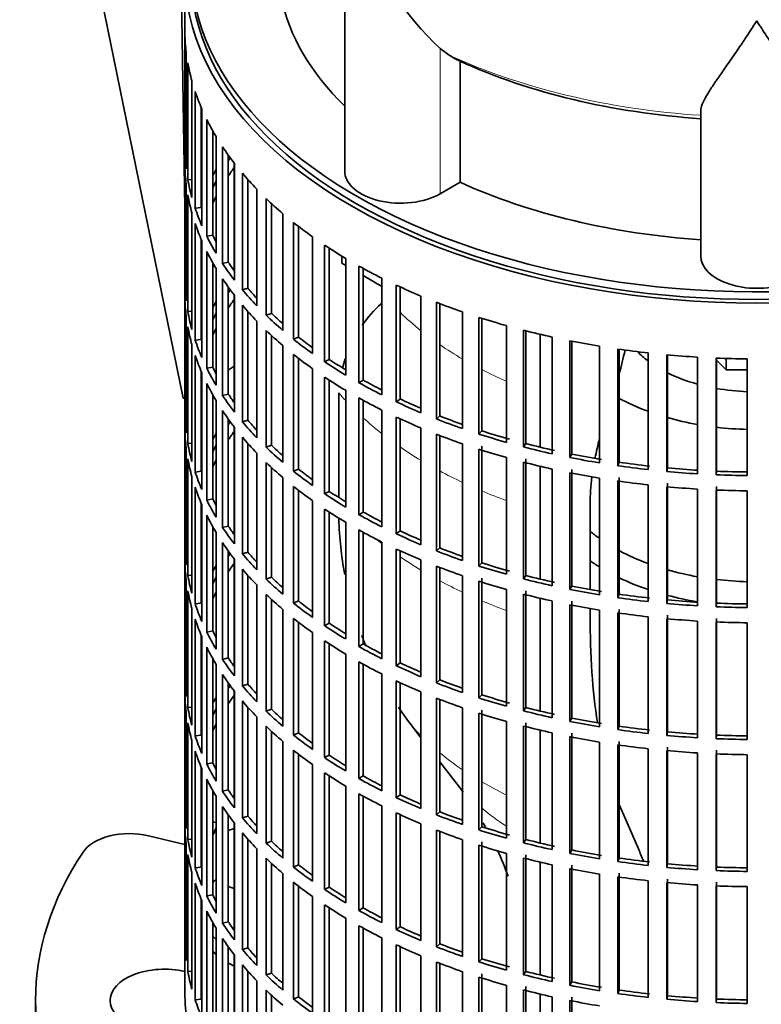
# Model space of a CAD drawing. Header units: millimetres. Extents: x -304 to -45, y -444 to 1021.
# Tile 3 of 29: x -93 to -69, y -425 to -394. Entities that reach past the tile are written whole.
import ezdxf

# ---------------------------------------------------------------- set-up
doc = ezdxf.new("R2010")
doc.units = ezdxf.units.MM
for name, color, linetype in [('M5X8_UNI7687', 7, 'Continuous'), ('VSI134_ADATTATOR', 7, 'Continuous'), ('VSI134_DIFFUSORE', 7, 'Continuous'), ('VSI134_FILTRO_A', 7, 'Continuous'), ('VSI134_GIUNTO_8×', 7, 'Continuous'), ('VSI134_SUPPORTO_', 7, 'Continuous'), ('VSI134_TERMINALE', 7, 'Continuous')]:
    doc.layers.add(name, color=color, linetype=linetype)

# ---------------------------------------------------------------- blocks, each defined once
blk = doc.blocks.new('SE4')
at = {"layer": 'M5X8_UNI7687', "color": 7, "linetype": 'Continuous', "lineweight": 35}
blk.add_line((-86.482, -419.624), (-86.591, -419.604), dxfattribs=at)
blk.add_arc((-85.215, -420.902), 2, 149.5344, 150.749, dxfattribs=at)
blk.add_ellipse((-86.85, -420.559), major_axis=(0.203, 0.965), ratio=0.279258, start_param=0.911533, end_param=0.977038, dxfattribs=at)
at = {"layer": 'VSI134_ADATTATOR', "color": 7, "linetype": 'Continuous', "lineweight": 35}
for p, q in [((-88.655, -420.049), (-87.49, -420.327)), ((-85.905, -419.818), (-86.09, -419.88)), ((-86.09, -421.68), (-85.905, -421.742)), ((-92.29, -425.352), (-92.29, -428.782))]:
    blk.add_line(p, q, dxfattribs=at)
for centre, major_axis, start_param, end_param in [((-89.268, -420.902), (-1.6, 0), 4.31969, 5.918268), ((-69.09, -425.352), (23.2, 0), 2.776675, 3.50651), ((-83.99, -422.413), (3, 0), -3.732349, -3.662938), ((-83.99, -422.413), (3, 0), -3.312421, -3.282894), ((-83.99, -422.413), (3, 0), 3.282894, 3.326258), ((-83.99, -422.903), (3, 0), 3.272341, 3.326258), ((-83.99, -422.413), (3, 0), 3.662938, 3.732349), ((-83.99, -422.903), (3, 0), 3.662938, 3.732349), ((-83.99, -422.903), (3, 0), 3.937177, 4.025776), ((-88.14, -425.352), (-1.75, 0), 4.331842, 6.283185), ((-88.14, -425.352), (-1.75, 0), 0, 2.019491)]:
    blk.add_ellipse(centre, major_axis=major_axis, ratio=0.57735, start_param=start_param, end_param=end_param, dxfattribs=at)
at = {"layer": 'VSI134_DIFFUSORE', "color": 7, "linetype": 'Continuous', "lineweight": 35}
for p, q in [((-82.345, -392.22), (-82.345, -398.653)), ((-78.988, -394.929), (-79.272, -394.719)), ((-78.632, -399.018), (-78.632, -395.123)), ((-70.89, -401.392), (-70.89, -396.723)), ((-79.272, -399.388), (-78.632, -399.018))]:
    blk.add_line(p, q, dxfattribs=at)
at = {"layer": 'VSI134_DIFFUSORE', "color": 4, "linetype": 'Continuous', "lineweight": 9}
blk.add_line((-79.272, -399.388), (-79.272, -394.719), dxfattribs=at)
at = {"layer": 'VSI134_DIFFUSORE', "color": 7, "linetype": 'Continuous', "lineweight": 35}
for centre, radius, start, end in [((-72.772, -387.727), 9.546, 198.6373, 227.0857), ((-77.406, -392.45), 2.94, 237.4509, 245.3566)]:
    blk.add_arc(centre, radius, start, end, dxfattribs=at)
for centre, major_axis, start_param, end_param in [((-69.09, -392.039), (-15.4, 0), 0.117151, 0.534109), ((-69.09, -388.144), (-15.4, 0), 0.902549, 1.453645), ((-80.545, -398.653), (1.8, 0), 3.141593, 5.497787), ((-69.09, -392.039), (-15.4, 0), 0.902549, 1.453645), ((-69.09, -401.392), (-1.8, 0), 0, 3.141593)]:
    blk.add_ellipse(centre, major_axis=major_axis, ratio=0.57735, start_param=start_param, end_param=end_param, dxfattribs=at)
at = {"layer": 'VSI134_DIFFUSORE', "color": 4, "linetype": 'Continuous', "lineweight": 9}
blk.add_ellipse((-69.09, -387.744), major_axis=(-15.9, 0), ratio=0.57735, start_param=0.898849, end_param=1.457346, dxfattribs=at)
at = {"layer": 'VSI134_DIFFUSORE', "color": 7, "linetype": 'Continuous', "lineweight": 35}
for points, knots in [([(-69.09, -393.822), (-69.116, -393.864), (-69.143, -393.907), (-69.196, -393.99), (-69.223, -394.032), (-69.302, -394.156), (-69.355, -394.236), (-69.512, -394.475), (-69.616, -394.628), (-69.819, -394.923), (-69.918, -395.066), (-70.107, -395.336), (-70.197, -395.465), (-70.367, -395.709), (-70.446, -395.825), (-70.554, -395.989), (-70.588, -396.042), (-70.652, -396.145), (-70.683, -396.195), (-70.765, -396.339), (-70.809, -396.427), (-70.872, -396.587), (-70.89, -396.659), (-70.89, -396.723)], [0, 0, 0, 0, 0.03125, 0.03125, 0.0625, 0.0625, 0.125, 0.125, 0.25, 0.25, 0.375, 0.375, 0.5, 0.5, 0.625, 0.625, 0.6875, 0.6875, 0.75, 0.75, 0.875, 0.875, 1, 1, 1, 1]), ([(-67.29, -396.723), (-67.29, -396.659), (-67.308, -396.587), (-67.37, -396.427), (-67.415, -396.339), (-67.497, -396.196), (-67.527, -396.146), (-67.592, -396.042), (-67.626, -395.989), (-67.734, -395.825), (-67.813, -395.71), (-67.983, -395.465), (-68.073, -395.337), (-68.262, -395.066), (-68.361, -394.924), (-68.564, -394.629), (-68.667, -394.475), (-68.825, -394.237), (-68.877, -394.156), (-68.957, -394.032), (-68.984, -393.991), (-69.037, -393.907), (-69.064, -393.864), (-69.09, -393.822)], [0, 0, 0, 0, 0.125, 0.125, 0.25, 0.25, 0.3125, 0.3125, 0.375, 0.375, 0.5, 0.5, 0.625, 0.625, 0.75, 0.75, 0.875, 0.875, 0.9375, 0.9375, 0.96875, 0.96875, 1, 1, 1, 1])]:
    blk.add_open_spline(points, degree=3, knots=knots, dxfattribs=at)
at = {"layer": 'VSI134_FILTRO_A', "color": 7, "linetype": 'Continuous', "lineweight": 35}
for p, q in [((-87.49, -392.284), (-87.49, -425.107)), ((-87.487, -394.255), (-87.487, -398.011)), ((-87.444, -394.832), (-87.444, -398.588)), ((-87.391, -395.18), (-87.391, -398.936)), ((-87.261, -395.753), (-87.261, -399.509)), ((-87.155, -396.097), (-87.155, -399.853)), ((-86.96, -396.612), (-86.96, -399.828)), ((-86.939, -396.661), (-86.939, -400.417)), ((-86.782, -396.999), (-86.782, -400.754)), ((-86.591, -397.36), (-86.591, -400.72)), ((-86.482, -397.549), (-86.482, -401.305)), ((-86.274, -397.878), (-86.274, -401.634)), ((-87.444, -398.01), (-87.487, -398.011)), ((-86.09, -398.146), (-86.09, -401.589)), ((-87.487, -398.501), (-87.487, -402.257)), ((-85.892, -398.411), (-85.892, -402.167)), ((-85.636, -398.728), (-85.636, -402.484)), ((-87.444, -399.078), (-87.444, -402.834)), ((-87.261, -398.926), (-87.391, -398.936)), ((-85.458, -398.933), (-85.458, -402.431)), ((-87.391, -399.426), (-87.391, -403.182)), ((-85.174, -399.24), (-85.174, -402.996)), ((-86.96, -399.828), (-87.155, -399.853)), ((-84.871, -399.543), (-84.871, -403.299)), ((-84.703, -399.702), (-84.703, -403.237)), ((-87.261, -399.999), (-87.261, -403.755)), ((-84.334, -400.03), (-84.334, -403.786)), ((-87.155, -400.343), (-87.155, -404.099)), ((-83.987, -400.316), (-83.987, -404.072)), ((-83.828, -400.441), (-83.828, -404.002)), ((-86.591, -400.72), (-86.782, -400.754)), ((-83.378, -400.774), (-83.378, -404.53)), ((-86.96, -400.857), (-86.96, -404.074)), ((-86.939, -400.907), (-86.939, -404.663)), ((-82.989, -401.042), (-82.989, -404.798)), ((-86.782, -401.244), (-86.782, -405)), ((-82.841, -401.139), (-82.841, -404.72)), ((-86.591, -401.606), (-86.591, -404.966)), ((-86.09, -401.589), (-86.274, -401.634)), ((-82.313, -401.468), (-82.313, -405.224)), ((-81.885, -401.715), (-81.885, -405.471)), ((-86.482, -401.795), (-86.482, -405.551)), ((-81.75, -401.79), (-81.75, -405.386)), ((-87.444, -402.256), (-87.487, -402.257)), ((-86.274, -402.124), (-86.274, -405.879)), ((-81.148, -402.105), (-81.148, -405.861)), ((-80.684, -402.33), (-80.684, -406.086)), ((-86.09, -402.391), (-86.09, -405.835)), ((-85.892, -402.657), (-85.892, -406.413)), ((-85.458, -402.431), (-85.636, -402.484)), ((-80.562, -402.386), (-80.562, -405.994)), ((-79.89, -402.681), (-79.89, -406.437)), ((-87.487, -402.747), (-87.487, -406.503)), ((-85.636, -402.974), (-85.636, -406.73)), ((-79.394, -402.882), (-79.394, -406.638)), ((-79.287, -402.923), (-79.287, -406.54)), ((-87.444, -403.324), (-87.444, -407.08)), ((-87.261, -403.172), (-87.391, -403.182)), ((-85.458, -403.179), (-85.458, -406.676)), ((-84.703, -403.237), (-84.871, -403.299)), ((-78.551, -403.192), (-78.551, -406.948)), ((-85.174, -403.486), (-85.174, -407.242)), ((-78.027, -403.367), (-78.027, -407.123)), ((-77.934, -403.396), (-77.934, -407.02)), ((-77.14, -403.633), (-77.14, -407.389)), ((-87.391, -403.672), (-87.391, -407.428)), ((-84.871, -403.789), (-84.871, -407.545)), ((-84.703, -403.948), (-84.703, -407.482)), ((-76.591, -403.781), (-76.591, -407.537)), ((-76.514, -403.801), (-76.514, -407.43)), ((-87.261, -404.244), (-87.261, -408)), ((-86.96, -404.074), (-87.155, -404.099)), ((-84.334, -404.276), (-84.334, -408.031)), ((-83.828, -404.002), (-83.987, -404.072)), ((-75.667, -404.002), (-75.667, -407.758)), ((-75.098, -404.122), (-75.098, -407.878)), ((-75.038, -404.134), (-75.038, -407.767)), ((-87.155, -404.589), (-87.155, -408.345)), ((-83.987, -404.562), (-83.987, -408.318)), ((-74.144, -404.295), (-74.144, -408.051)), ((-73.559, -404.386), (-73.559, -408.142)), ((-73.516, -404.392), (-73.516, -408.029)), ((-72.583, -404.511), (-72.583, -408.267)), ((-71.987, -404.571), (-71.987, -408.327)), ((-71.96, -404.574), (-71.96, -408.213)), ((-83.828, -404.686), (-83.828, -408.248)), ((-82.841, -404.72), (-82.989, -404.798)), ((-70.995, -404.647), (-70.995, -408.403)), ((-70.392, -404.677), (-70.392, -408.433)), ((-70.383, -404.678), (-70.383, -408.318)), ((-69.393, -404.702), (-69.393, -408.458)), ((-86.96, -405.103), (-86.96, -408.32)), ((-86.939, -405.152), (-86.939, -408.908)), ((-86.591, -404.966), (-86.782, -405)), ((-83.378, -405.02), (-83.378, -408.776)), ((-86.782, -405.49), (-86.782, -409.246)), ((-82.989, -405.288), (-82.989, -409.044)), ((-82.841, -405.385), (-82.841, -408.966)), ((-81.75, -405.386), (-81.885, -405.471)), ((-86.591, -405.851), (-86.591, -409.211)), ((-86.09, -405.835), (-86.274, -405.879)), ((-82.313, -405.714), (-82.313, -409.469)), ((-86.482, -406.041), (-86.482, -409.797)), ((-81.885, -405.961), (-81.885, -409.717)), ((-81.75, -406.035), (-81.75, -409.631)), ((-80.562, -405.994), (-80.684, -406.086)), ((-87.444, -406.502), (-87.487, -406.503)), ((-86.274, -406.369), (-86.274, -410.125)), ((-81.148, -406.351), (-81.148, -410.107)), ((-86.09, -406.637), (-86.09, -410.081)), ((-85.458, -406.676), (-85.636, -406.73)), ((-80.684, -406.576), (-80.684, -410.331)), ((-80.562, -406.632), (-80.562, -410.24)), ((-79.287, -406.54), (-79.394, -406.638)), ((-87.487, -406.993), (-87.487, -410.749)), ((-85.892, -406.903), (-85.892, -410.659)), ((-79.89, -406.927), (-79.89, -410.683)), ((-79.394, -407.128), (-79.394, -410.883)), ((-77.934, -407.02), (-78.027, -407.123)), ((-87.261, -407.418), (-87.391, -407.428)), ((-85.636, -407.22), (-85.636, -410.975)), ((-85.458, -407.425), (-85.458, -410.922)), ((-79.287, -407.169), (-79.287, -410.786)), ((-78.551, -407.438), (-78.551, -411.194)), ((-76.514, -407.43), (-76.591, -407.537)), ((-87.444, -407.57), (-87.444, -411.325)), ((-85.174, -407.732), (-85.174, -411.488)), ((-84.703, -407.482), (-84.871, -407.545)), ((-78.027, -407.613), (-78.027, -411.368)), ((-77.934, -407.51), (-77.934, -411.266)), ((-75.038, -407.767), (-75.098, -407.878)), ((-87.391, -407.918), (-87.391, -411.674)), ((-84.871, -408.034), (-84.871, -411.79)), ((-77.14, -407.879), (-77.14, -411.635)), ((-76.591, -408.027), (-76.591, -411.783)), ((-76.514, -407.92), (-76.514, -411.676)), ((-73.516, -408.029), (-73.559, -408.142)), ((-86.96, -408.32), (-87.155, -408.345)), ((-84.703, -408.194), (-84.703, -411.728)), ((-83.828, -408.248), (-83.987, -408.318)), ((-75.667, -408.248), (-75.667, -412.004)), ((-75.098, -408.367), (-75.098, -412.123)), ((-75.038, -408.257), (-75.038, -412.013)), ((-71.96, -408.213), (-71.987, -408.327)), ((-70.383, -408.318), (-70.392, -408.433)), ((-87.261, -408.49), (-87.261, -412.246)), ((-84.334, -408.521), (-84.334, -412.277)), ((-74.144, -408.541), (-74.144, -412.297)), ((-73.559, -408.632), (-73.559, -412.387)), ((-73.516, -408.519), (-73.516, -412.275)), ((-71.96, -408.703), (-71.96, -412.459)), ((-87.155, -408.835), (-87.155, -412.59)), ((-83.987, -408.808), (-83.987, -412.564)), ((-83.828, -408.932), (-83.828, -412.493)), ((-82.841, -408.966), (-82.989, -409.044)), ((-72.583, -408.756), (-72.583, -412.512)), ((-71.987, -408.817), (-71.987, -412.573)), ((-70.995, -408.893), (-70.995, -412.648)), ((-70.392, -408.923), (-70.392, -412.679)), ((-70.383, -408.808), (-70.383, -412.563)), ((-69.393, -408.948), (-69.393, -412.704)), ((-86.96, -409.349), (-86.96, -412.565)), ((-86.591, -409.211), (-86.782, -409.246)), ((-83.378, -409.266), (-83.378, -413.022)), ((-86.939, -409.398), (-86.939, -413.154)), ((-82.989, -409.534), (-82.989, -413.29)), ((-82.841, -409.631), (-82.841, -413.211)), ((-81.75, -409.631), (-81.885, -409.717)), ((-86.782, -409.736), (-86.782, -413.492)), ((-82.313, -409.959), (-82.313, -413.715)), ((-86.591, -410.097), (-86.591, -413.457)), ((-86.482, -410.287), (-86.482, -414.042)), ((-86.09, -410.081), (-86.274, -410.125)), ((-81.885, -410.207), (-81.885, -413.962)), ((-81.75, -410.281), (-81.75, -413.877)), ((-80.562, -410.24), (-80.684, -410.331)), ((-86.274, -410.615), (-86.274, -414.371)), ((-81.148, -410.597), (-81.148, -414.352)), ((-87.444, -410.748), (-87.487, -410.749)), ((-86.09, -410.883), (-86.09, -414.327)), ((-85.458, -410.922), (-85.636, -410.975)), ((-80.684, -410.821), (-80.684, -414.577)), ((-80.562, -410.878), (-80.562, -414.486)), ((-79.287, -410.786), (-79.394, -410.883)), ((-87.487, -411.239), (-87.487, -414.994)), ((-85.892, -411.148), (-85.892, -414.904)), ((-79.89, -411.173), (-79.89, -414.929)), ((-85.636, -411.465), (-85.636, -415.221)), ((-79.394, -411.373), (-79.394, -415.129)), ((-79.287, -411.415), (-79.287, -415.032)), ((-77.934, -411.266), (-78.027, -411.368)), ((-87.444, -411.815), (-87.444, -415.571)), ((-87.261, -411.664), (-87.391, -411.674)), ((-85.458, -411.67), (-85.458, -415.168)), ((-84.703, -411.728), (-84.871, -411.79)), ((-78.551, -411.684), (-78.551, -415.439)), ((-78.027, -411.858), (-78.027, -415.614)), ((-77.934, -411.756), (-77.934, -415.512)), ((-76.514, -411.676), (-76.591, -411.783)), ((-87.391, -412.164), (-87.391, -415.92)), ((-85.174, -411.977), (-85.174, -415.733)), ((-77.14, -412.125), (-77.14, -415.881)), ((-76.514, -412.166), (-76.514, -415.922)), ((-75.038, -412.013), (-75.098, -412.123)), ((-84.871, -412.28), (-84.871, -416.036)), ((-84.703, -412.44), (-84.703, -415.974)), ((-83.828, -412.493), (-83.987, -412.564)), ((-76.591, -412.273), (-76.591, -416.029)), ((-75.667, -412.494), (-75.667, -416.249)), ((-75.038, -412.503), (-75.038, -416.259)), ((-73.516, -412.275), (-73.559, -412.387)), ((-71.96, -412.459), (-71.987, -412.573)), ((-87.261, -412.736), (-87.261, -416.492)), ((-86.96, -412.565), (-87.155, -412.59)), ((-84.334, -412.767), (-84.334, -416.523)), ((-75.098, -412.613), (-75.098, -416.369)), ((-74.144, -412.787), (-74.144, -416.543)), ((-73.516, -412.765), (-73.516, -416.52)), ((-70.383, -412.563), (-70.392, -412.679)), ((-87.155, -413.08), (-87.155, -416.836)), ((-83.987, -413.054), (-83.987, -416.809)), ((-73.559, -412.877), (-73.559, -416.633)), ((-72.583, -413.002), (-72.583, -416.758)), ((-71.987, -413.063), (-71.987, -416.819)), ((-71.96, -412.948), (-71.96, -416.704)), ((-70.995, -413.138), (-70.995, -416.894)), ((-70.383, -413.053), (-70.383, -416.809)), ((-86.591, -413.457), (-86.782, -413.492)), ((-83.828, -413.178), (-83.828, -416.739)), ((-82.841, -413.211), (-82.989, -413.29)), ((-70.392, -413.169), (-70.392, -416.925)), ((-69.393, -413.194), (-69.393, -416.95)), ((-86.96, -413.595), (-86.96, -416.811)), ((-86.939, -413.644), (-86.939, -417.4)), ((-83.378, -413.512), (-83.378, -417.267)), ((-82.989, -413.779), (-82.989, -417.535)), ((-86.782, -413.982), (-86.782, -417.738)), ((-82.841, -413.876), (-82.841, -417.457)), ((-81.75, -413.877), (-81.885, -413.962)), ((-86.591, -414.343), (-86.591, -417.703)), ((-86.09, -414.327), (-86.274, -414.371)), ((-82.313, -414.205), (-82.313, -417.961)), ((-86.482, -414.532), (-86.482, -418.288)), ((-81.885, -414.452), (-81.885, -418.208)), ((-81.75, -414.527), (-81.75, -418.123)), ((-80.562, -414.486), (-80.684, -414.577)), ((-87.444, -414.993), (-87.487, -414.994)), ((-86.274, -414.861), (-86.274, -418.617)), ((-81.148, -414.842), (-81.148, -418.598)), ((-79.287, -415.032), (-79.394, -415.129)), ((-86.09, -415.129), (-86.09, -418.573)), ((-85.458, -415.168), (-85.636, -415.221)), ((-80.684, -415.067), (-80.684, -418.823)), ((-80.562, -415.124), (-80.562, -418.731)), ((-87.487, -415.484), (-87.487, -419.24)), ((-85.892, -415.394), (-85.892, -419.15)), ((-79.89, -415.419), (-79.89, -419.174)), ((-79.394, -415.619), (-79.394, -419.375)), ((-79.287, -415.661), (-79.287, -419.278)), ((-77.934, -415.512), (-78.027, -415.614)), ((-87.261, -415.91), (-87.391, -415.92)), ((-85.636, -415.711), (-85.636, -419.467)), ((-85.458, -415.916), (-85.458, -419.414)), ((-84.703, -415.974), (-84.871, -416.036)), ((-78.551, -415.929), (-78.551, -419.685)), ((-77.934, -416.002), (-77.934, -419.758)), ((-76.514, -415.922), (-76.591, -416.029)), ((-87.444, -416.061), (-87.444, -419.817)), ((-85.174, -416.223), (-85.174, -419.979)), ((-78.027, -416.104), (-78.027, -419.86)), ((-75.038, -416.259), (-75.098, -416.369)), ((-87.391, -416.409), (-87.391, -420.165)), ((-84.871, -416.526), (-84.871, -420.282)), ((-77.14, -416.371), (-77.14, -420.127)), ((-76.591, -416.518), (-76.591, -420.274)), ((-76.514, -416.412), (-76.514, -420.168)), ((-73.516, -416.52), (-73.559, -416.633)), ((-86.96, -416.811), (-87.155, -416.836)), ((-84.703, -416.685), (-84.703, -420.22)), ((-83.828, -416.739), (-83.987, -416.809)), ((-75.667, -416.739), (-75.667, -420.495)), ((-75.098, -416.859), (-75.098, -420.615)), ((-75.038, -416.749), (-75.038, -420.505)), ((-71.96, -416.704), (-71.987, -416.819)), ((-70.383, -416.809), (-70.392, -416.925)), ((-87.261, -416.982), (-87.261, -420.738)), ((-84.334, -417.013), (-84.334, -420.769)), ((-74.144, -417.033), (-74.144, -420.788)), ((-73.559, -417.123), (-73.559, -420.879)), ((-73.516, -417.01), (-73.516, -420.766)), ((-72.583, -417.248), (-72.583, -421.004)), ((-71.96, -417.194), (-71.96, -420.95)), ((-87.155, -417.326), (-87.155, -421.082)), ((-83.987, -417.299), (-83.987, -421.055)), ((-83.828, -417.424), (-83.828, -420.985)), ((-82.841, -417.457), (-82.989, -417.535)), ((-71.987, -417.309), (-71.987, -421.065)), ((-70.995, -417.384), (-70.995, -421.14)), ((-70.392, -417.415), (-70.392, -421.17)), ((-70.383, -417.299), (-70.383, -421.055)), ((-69.393, -417.44), (-69.393, -421.196)), ((-86.96, -417.841), (-86.96, -421.057)), ((-86.939, -417.89), (-86.939, -421.646)), ((-86.591, -417.703), (-86.782, -417.738)), ((-83.378, -417.757), (-83.378, -421.513)), ((-82.989, -418.025), (-82.989, -421.781)), ((-82.841, -418.122), (-82.841, -421.703)), ((-81.75, -418.123), (-81.885, -418.208)), ((-86.782, -418.227), (-86.782, -421.983)), ((-82.313, -418.451), (-82.313, -422.207)), ((-86.591, -418.589), (-86.591, -421.949)), ((-86.482, -418.778), (-86.482, -422.534)), ((-86.09, -418.573), (-86.274, -418.617)), ((-81.885, -418.698), (-81.885, -422.454)), ((-81.75, -418.773), (-81.75, -422.369)), ((-80.562, -418.731), (-80.684, -418.823)), ((-86.274, -419.107), (-86.274, -422.863)), ((-81.148, -419.088), (-81.148, -422.844)), ((-87.444, -419.239), (-87.487, -419.24)), ((-86.09, -419.375), (-86.09, -422.818)), ((-85.458, -419.414), (-85.636, -419.467)), ((-80.684, -419.313), (-80.684, -423.069)), ((-80.562, -419.369), (-80.562, -422.977)), ((-79.287, -419.278), (-79.394, -419.375)), ((-87.487, -419.73), (-87.487, -423.486)), ((-85.892, -419.64), (-85.892, -423.396)), ((-79.89, -419.664), (-79.89, -423.42)), ((-77.934, -419.758), (-78.027, -419.86)), ((-85.636, -419.957), (-85.636, -423.713)), ((-79.394, -419.865), (-79.394, -423.621)), ((-79.287, -419.907), (-79.287, -423.523)), ((-87.444, -420.307), (-87.444, -424.063)), ((-87.261, -420.155), (-87.391, -420.165)), ((-85.458, -420.162), (-85.458, -423.659)), ((-84.703, -420.22), (-84.871, -420.282)), ((-78.551, -420.175), (-78.551, -423.931)), ((-78.027, -420.35), (-78.027, -424.106)), ((-77.934, -420.247), (-77.934, -424.003)), ((-76.514, -420.168), (-76.591, -420.274)), ((-87.391, -420.655), (-87.391, -424.411)), ((-85.174, -420.469), (-85.174, -424.225)), ((-77.14, -420.616), (-77.14, -424.372)), ((-76.514, -420.658), (-76.514, -424.413)), ((-75.038, -420.505), (-75.098, -420.615)), ((-86.96, -421.057), (-87.155, -421.082)), ((-84.871, -420.772), (-84.871, -424.528)), ((-84.703, -420.931), (-84.703, -424.466)), ((-83.828, -420.985), (-83.987, -421.055)), ((-76.591, -420.764), (-76.591, -424.52)), ((-75.667, -420.985), (-75.667, -424.741)), ((-75.038, -420.995), (-75.038, -424.75)), ((-73.516, -420.766), (-73.559, -420.879)), ((-71.96, -420.95), (-71.987, -421.065)), ((-70.383, -421.055), (-70.392, -421.17)), ((-87.261, -421.228), (-87.261, -424.983)), ((-84.334, -421.259), (-84.334, -425.015)), ((-75.098, -421.105), (-75.098, -424.861)), ((-74.144, -421.278), (-74.144, -425.034)), ((-73.559, -421.369), (-73.559, -425.125)), ((-73.516, -421.256), (-73.516, -425.012)), ((-87.155, -421.572), (-87.155, -425.328)), ((-83.987, -421.545), (-83.987, -425.301)), ((-83.828, -421.67), (-83.828, -425.231)), ((-82.841, -421.703), (-82.989, -421.781)), ((-72.583, -421.494), (-72.583, -425.25)), ((-71.987, -421.555), (-71.987, -425.31)), ((-71.96, -421.44), (-71.96, -425.196)), ((-70.995, -421.63), (-70.995, -425.386)), ((-70.392, -421.66), (-70.392, -425.416)), ((-70.383, -421.545), (-70.383, -425.301)), ((-69.393, -421.686), (-69.393, -425.441)), ((-86.591, -421.949), (-86.782, -421.983)), ((-83.378, -422.003), (-83.378, -425.759)), ((-86.96, -422.086), (-86.96, -425.303)), ((-86.939, -422.136), (-86.939, -425.891)), ((-82.989, -422.271), (-82.989, -426.027)), ((-86.782, -422.473), (-86.782, -426.229)), ((-82.841, -422.368), (-82.841, -425.949)), ((-81.75, -422.369), (-81.885, -422.454)), ((-86.591, -422.834), (-86.591, -426.194)), ((-86.09, -422.818), (-86.274, -422.863)), ((-82.313, -422.697), (-82.313, -426.453)), ((-81.885, -422.944), (-81.885, -426.7)), ((-80.562, -422.977), (-80.684, -423.069)), ((-86.482, -423.024), (-86.482, -426.78)), ((-81.75, -423.019), (-81.75, -426.615)), ((-87.444, -423.485), (-87.487, -423.486)), ((-86.274, -423.352), (-86.274, -427.108)), ((-81.148, -423.334), (-81.148, -427.09)), ((-80.684, -423.559), (-80.684, -427.315)), ((-79.287, -423.523), (-79.394, -423.621)), ((-86.09, -423.62), (-86.09, -427.064)), ((-85.892, -423.886), (-85.892, -427.642)), ((-85.458, -423.659), (-85.636, -423.713)), ((-80.562, -423.615), (-80.562, -427.223)), ((-79.89, -423.91), (-79.89, -427.666)), ((-85.636, -424.203), (-85.636, -427.959)), ((-79.394, -424.111), (-79.394, -427.867)), ((-79.287, -424.152), (-79.287, -427.769)), ((-77.934, -424.003), (-78.027, -424.106)), ((-87.261, -424.401), (-87.391, -424.411)), ((-85.458, -424.408), (-85.458, -427.905)), ((-84.703, -424.466), (-84.871, -424.528)), ((-78.551, -424.421), (-78.551, -428.177)), ((-77.934, -424.493), (-77.934, -428.249)), ((-76.514, -424.413), (-76.591, -424.52)), ((-85.174, -424.715), (-85.174, -428.471)), ((-78.027, -424.596), (-78.027, -428.352)), ((-77.14, -424.862), (-77.14, -428.618)), ((-75.038, -424.75), (-75.098, -424.861)), ((-84.871, -425.018), (-84.871, -428.773)), ((-84.703, -425.177), (-84.703, -428.711)), ((-76.591, -425.01), (-76.591, -428.766)), ((-76.514, -424.903), (-76.514, -428.659)), ((-73.516, -425.012), (-73.559, -425.125)), ((-86.96, -425.303), (-87.155, -425.328)), ((-83.828, -425.231), (-83.987, -425.301)), ((-75.667, -425.231), (-75.667, -428.987)), ((-75.098, -425.351), (-75.098, -429.106)), ((-75.038, -425.24), (-75.038, -428.996)), ((-71.96, -425.196), (-71.987, -425.31)), ((-70.383, -425.301), (-70.392, -425.416))]:
    blk.add_line(p, q, dxfattribs=at)
for centre, major_axis, start_param, end_param in [((-69.09, -392.284), (-18.4, 0), -0.208894, 3.350487), ((-69.09, -392.284), (-18.2, 0), 0, 3.141593), ((-69.09, -394.081), (-18.4, 0), 0.016456, 0.07081), ((-69.09, -394.081), (-18.4, 0), 0.103722, 0.158077), ((-69.09, -394.081), (-18.4, 0), 0.190989, 0.245343), ((-69.09, -394.081), (-18.4, 0), 0.278255, 0.33261), ((-69.09, -394.081), (-18.4, 0), 0.365522, 0.419876), ((-69.09, -397.836), (-18.4, 0), 0.016456, 0.07081), ((-69.09, -402.082), (-18.2, 0), -0.374965, -0.365223), ((-69.09, -398.326), (-18.4, 0), 0.016456, 0.07081), ((-69.09, -402.572), (-18.2, 0), -0.394539, -0.365223), ((-69.09, -402.082), (-18.4, 0), -0.33261, -0.313806), ((-69.09, -394.081), (-18.4, 0), 0.452788, 0.507143), ((-69.09, -397.836), (-18.4, 0), 0.103722, 0.158077), ((-69.09, -402.082), (-18.2, 0), -0.299174, -0.277957), ((-69.09, -398.326), (-18.4, 0), 0.103722, 0.158077), ((-69.09, -402.572), (-18.2, 0), -0.299174, -0.277957), ((-69.09, -394.081), (-18.4, 0), 0.540055, 0.594409), ((-69.09, -397.836), (-18.4, 0), 0.190989, 0.245343), ((-69.09, -398.326), (-18.4, 0), 0.190989, 0.245343), ((-69.09, -394.081), (-18.4, 0), 0.627321, 0.681676), ((-69.09, -397.836), (-18.4, 0), 0.278255, 0.33261), ((-69.09, -397.836), (-18.2, 0), 0.277957, 0.299174), ((-69.09, -394.081), (-18.4, 0), 0.714588, 0.768942), ((-69.09, -398.326), (-18.4, 0), 0.278255, 0.33261), ((-69.09, -397.836), (-18.4, 0), 0.365522, 0.419876), ((-69.09, -397.836), (-18.2, 0), 0.365223, 0.394539), ((-69.09, -394.081), (-18.4, 0), 0.801854, 0.856209), ((-69.09, -402.082), (-18.4, 0), 0.016456, 0.07081), ((-69.09, -398.326), (-18.4, 0), 0.365522, 0.419876), ((-69.09, -394.081), (-18.4, 0), 0.889121, 0.943475), ((-69.09, -406.328), (-18.2, 0), -0.374965, -0.365223), ((-69.09, -397.836), (-18.4, 0), 0.452788, 0.507143), ((-69.09, -397.836), (-18.2, 0), 0.45249, 0.486998), ((-69.09, -402.572), (-18.4, 0), 0.016456, 0.07081), ((-69.09, -406.328), (-18.4, 0), -0.33261, -0.313806), ((-69.09, -406.818), (-18.2, 0), -0.394539, -0.365223), ((-69.09, -398.326), (-18.4, 0), 0.452788, 0.507143), ((-69.09, -394.081), (-18.4, 0), 0.976387, 1.030742), ((-69.09, -402.082), (-18.4, 0), 0.103722, 0.158077), ((-69.09, -406.328), (-18.2, 0), -0.299174, -0.277957), ((-69.09, -397.836), (-18.4, 0), 0.540055, 0.594409), ((-69.09, -397.836), (-18.2, 0), 0.539756, 0.577951), ((-69.09, -394.081), (-18.4, 0), 1.063654, 1.118008), ((-69.09, -402.572), (-18.4, 0), 0.103722, 0.158077), ((-69.09, -406.818), (-18.2, 0), -0.299174, -0.277957), ((-69.09, -398.326), (-18.4, 0), 0.540055, 0.594409), ((-69.09, -394.081), (-18.4, 0), 1.15092, 1.205275), ((-69.09, -402.082), (-18.4, 0), 0.190989, 0.245343), ((-69.09, -397.836), (-18.4, 0), 0.627321, 0.681676), ((-69.09, -397.836), (-18.2, 0), 0.627022, 0.668018), ((-69.09, -394.081), (-18.4, 0), 1.238186, 1.292541), ((-69.09, -402.572), (-18.4, 0), 0.190989, 0.245343), ((-69.09, -398.326), (-18.4, 0), 0.627321, 0.681676), ((-69.09, -394.081), (-18.4, 0), 1.325453, 1.379807), ((-69.09, -394.081), (-18.4, 0), 1.412719, 1.467074), ((-69.09, -397.836), (-18.4, 0), 0.714588, 0.768942), ((-69.09, -397.836), (-18.2, 0), 0.714289, 0.757518), ((-69.09, -394.081), (-18.4, 0), 1.499986, 1.55434), ((-69.09, -402.082), (-18.4, 0), 0.278255, 0.33261), ((-69.09, -402.082), (-18.2, 0), 0.277957, 0.299174), ((-69.09, -402.572), (-18.4, 0), 0.278255, 0.33261), ((-69.09, -398.326), (-18.4, 0), 0.714588, 0.768942), ((-69.09, -397.836), (-18.4, 0), 0.801854, 0.856209), ((-69.09, -397.836), (-18.2, 0), 0.801555, 0.846635), ((-69.09, -402.082), (-18.2, 0), 0.365223, 0.394539), ((-69.09, -402.082), (-18.4, 0), 0.365522, 0.419876), ((-69.09, -398.326), (-18.4, 0), 0.801854, 0.856209), ((-69.09, -397.836), (-18.4, 0), 0.889121, 0.943475), ((-69.09, -397.836), (-18.2, 0), 0.888822, 0.935485), ((-69.09, -402.572), (-18.4, 0), 0.365522, 0.419876), ((-69.09, -406.328), (-18.4, 0), 0.016456, 0.07081), ((-69.09, -410.574), (-18.2, 0), -0.374965, -0.365223), ((-69.09, -402.082), (-18.4, 0), 0.452788, 0.507143), ((-69.09, -402.082), (-18.2, 0), 0.45249, 0.486998), ((-69.09, -398.326), (-18.4, 0), 0.889121, 0.943475), ((-69.09, -397.836), (-18.4, 0), 0.976387, 1.030742), ((-69.09, -397.836), (-18.2, 0), 0.976088, 1.024141), ((-69.09, -406.818), (-18.4, 0), 0.016456, 0.07081), ((-69.09, -410.574), (-18.4, 0), -0.33261, -0.313806), ((-69.09, -411.064), (-18.2, 0), -0.394539, -0.365223), ((-69.09, -398.326), (-18.4, 0), 0.976387, 1.030742), ((-69.09, -397.836), (-18.4, 0), 1.063654, 1.118008), ((-69.09, -397.836), (-18.2, 0), 1.063355, 1.118307), ((-69.09, -406.328), (-18.4, 0), 0.103722, 0.158077), ((-69.09, -402.572), (-18.4, 0), 0.452788, 0.507143), ((-69.09, -397.836), (-18.2, 0), 1.150621, 1.205573), ((-69.09, -410.574), (-18.2, 0), -0.299174, -0.277957), ((-69.09, -402.082), (-18.4, 0), 0.540055, 0.594409), ((-69.09, -402.082), (-18.2, 0), 0.539756, 0.577951), ((-69.09, -398.326), (-18.4, 0), 1.063654, 1.118008), ((-69.09, -397.836), (-18.4, 0), 1.15092, 1.205275), ((-69.09, -397.836), (-18.2, 0), 1.237888, 1.29284), ((-69.09, -406.818), (-18.4, 0), 0.103722, 0.158077), ((-69.09, -411.064), (-18.2, 0), -0.299174, -0.277957), ((-69.09, -402.572), (-18.4, 0), 0.540055, 0.594409), ((-69.09, -398.326), (-18.4, 0), 1.15092, 1.205275), ((-69.09, -397.836), (-18.4, 0), 1.238186, 1.292541), ((-69.09, -397.836), (-18.2, 0), 1.325154, 1.380106), ((-69.09, -406.328), (-18.4, 0), 0.190989, 0.245343), ((-69.09, -402.082), (-18.4, 0), 0.627321, 0.681676), ((-69.09, -402.082), (-18.2, 0), 0.627022, 0.668018), ((-69.09, -398.326), (-18.4, 0), 1.238186, 1.292541), ((-69.09, -397.836), (-18.4, 0), 1.325453, 1.379807), ((-69.09, -397.836), (-18.4, 0), 1.412719, 1.467074), ((-69.09, -397.836), (-18.2, 0), 1.412421, 1.467373), ((-69.09, -397.836), (-18.2, 0), 1.499687, 1.554639), ((-69.09, -398.326), (-18.4, 0), 1.325453, 1.379807), ((-69.09, -397.836), (-18.4, 0), 1.499986, 1.55434), ((-69.09, -406.818), (-18.4, 0), 0.190989, 0.245343), ((-69.09, -402.572), (-18.4, 0), 0.627321, 0.681676), ((-69.09, -402.082), (-18.2, 0), 0.714289, 0.757518), ((-69.09, -398.326), (-18.4, 0), 1.412719, 1.467074), ((-69.09, -398.326), (-18.4, 0), 1.499986, 1.55434), ((-69.09, -406.328), (-18.4, 0), 0.278255, 0.33261), ((-69.09, -406.328), (-18.2, 0), 0.277957, 0.299174), ((-69.09, -402.082), (-18.4, 0), 0.714588, 0.768942), ((-69.09, -402.572), (-18.4, 0), 0.714588, 0.768942), ((-69.09, -402.082), (-18.2, 0), 0.801555, 0.846635), ((-69.09, -406.818), (-18.4, 0), 0.278255, 0.33261), ((-69.09, -402.082), (-18.4, 0), 0.801854, 0.856209), ((-69.09, -406.328), (-18.4, 0), 0.365522, 0.419876), ((-69.09, -406.328), (-18.2, 0), 0.365223, 0.394539), ((-69.09, -402.572), (-18.4, 0), 0.801854, 0.856209), ((-69.09, -402.082), (-18.2, 0), 0.888822, 0.935485), ((-69.09, -406.818), (-18.4, 0), 0.365522, 0.419876), ((-69.09, -402.082), (-18.4, 0), 0.889121, 0.943475), ((-69.09, -410.574), (-18.4, 0), 0.016456, 0.07081), ((-69.09, -406.328), (-18.2, 0), 0.45249, 0.486998), ((-69.09, -402.572), (-18.4, 0), 0.889121, 0.943475), ((-69.09, -402.082), (-18.4, 0), 0.976387, 1.030742), ((-69.09, -402.082), (-18.2, 0), 0.976088, 1.024141), ((-69.09, -411.064), (-18.4, 0), 0.016456, 0.07081), ((-69.09, -414.82), (-18.2, 0), -0.374965, -0.365223), ((-69.09, -406.328), (-18.4, 0), 0.452788, 0.507143), ((-69.09, -414.82), (-18.4, 0), -0.33261, -0.313806), ((-69.09, -415.31), (-18.2, 0), -0.394539, -0.365223), ((-69.09, -406.818), (-18.4, 0), 0.452788, 0.507143), ((-69.09, -402.572), (-18.4, 0), 0.976387, 1.030742), ((-69.09, -402.082), (-18.4, 0), 1.063654, 1.118008), ((-69.09, -402.082), (-18.2, 0), 1.063355, 1.118307), ((-69.09, -410.574), (-18.4, 0), 0.103722, 0.158077), ((-69.09, -414.82), (-18.2, 0), -0.299174, -0.277957), ((-69.09, -406.328), (-18.4, 0), 0.540055, 0.594409), ((-69.09, -406.328), (-18.2, 0), 0.539756, 0.577951), ((-69.09, -402.572), (-18.4, 0), 1.063654, 1.118008), ((-69.09, -402.082), (-18.4, 0), 1.15092, 1.205275), ((-69.09, -402.082), (-18.2, 0), 1.150621, 1.205573), ((-69.09, -411.064), (-18.4, 0), 0.103722, 0.158077), ((-69.09, -402.082), (-18.4, 0), 1.238186, 1.292541), ((-69.09, -402.082), (-18.2, 0), 1.237888, 1.29284), ((-69.09, -415.31), (-18.2, 0), -0.299174, -0.277957), ((-69.09, -406.818), (-18.4, 0), 0.540055, 0.594409), ((-69.09, -406.328), (-18.2, 0), 0.627022, 0.668018), ((-69.09, -402.572), (-18.4, 0), 1.15092, 1.205275), ((-69.09, -402.082), (-18.4, 0), 1.325453, 1.379807), ((-69.09, -402.082), (-18.2, 0), 1.325154, 1.380106), ((-69.09, -402.082), (-18.2, 0), 1.412421, 1.467373), ((-69.09, -410.574), (-18.4, 0), 0.190989, 0.245343), ((-69.09, -406.328), (-18.4, 0), 0.627321, 0.681676), ((-69.09, -402.572), (-18.4, 0), 1.238186, 1.292541), ((-69.09, -402.082), (-18.4, 0), 1.412719, 1.467074), ((-69.09, -402.082), (-18.4, 0), 1.499986, 1.55434), ((-69.09, -402.082), (-18.2, 0), 1.499687, 1.554639), ((-69.09, -411.064), (-18.4, 0), 0.190989, 0.245343), ((-69.09, -406.818), (-18.4, 0), 0.627321, 0.681676), ((-69.09, -402.572), (-18.4, 0), 1.325453, 1.379807), ((-69.09, -402.572), (-18.4, 0), 1.412719, 1.467074), ((-69.09, -410.574), (-18.2, 0), 0.277957, 0.299174), ((-69.09, -406.328), (-18.4, 0), 0.714588, 0.768942), ((-69.09, -406.328), (-18.2, 0), 0.714289, 0.757518), ((-69.09, -402.572), (-18.4, 0), 1.499986, 1.55434), ((-69.09, -410.574), (-18.4, 0), 0.278255, 0.33261), ((-69.09, -406.818), (-18.4, 0), 0.714588, 0.768942), ((-69.09, -411.064), (-18.4, 0), 0.278255, 0.33261), ((-69.09, -406.328), (-18.4, 0), 0.801854, 0.856209), ((-69.09, -406.328), (-18.2, 0), 0.801555, 0.846635), ((-69.09, -410.574), (-18.4, 0), 0.365522, 0.419876), ((-69.09, -410.574), (-18.2, 0), 0.365223, 0.394539), ((-69.09, -406.818), (-18.4, 0), 0.801854, 0.856209), ((-69.09, -406.328), (-18.4, 0), 0.889121, 0.943475), ((-69.09, -406.328), (-18.2, 0), 0.888822, 0.935485), ((-69.09, -414.82), (-18.4, 0), 0.016456, 0.07081), ((-69.09, -411.064), (-18.4, 0), 0.365522, 0.419876), ((-69.09, -406.328), (-18.2, 0), 0.976088, 1.024141), ((-69.09, -419.065), (-18.2, 0), -0.374965, -0.365223), ((-69.09, -410.574), (-18.4, 0), 0.452788, 0.507143), ((-69.09, -410.574), (-18.2, 0), 0.45249, 0.486998), ((-69.09, -406.818), (-18.4, 0), 0.889121, 0.943475), ((-69.09, -406.328), (-18.4, 0), 0.976387, 1.030742), ((-69.09, -415.31), (-18.4, 0), 0.016456, 0.07081), ((-69.09, -419.065), (-18.4, 0), -0.33261, -0.313806), ((-69.09, -419.555), (-18.2, 0), -0.394539, -0.365223), ((-69.09, -406.818), (-18.4, 0), 0.976387, 1.030742), ((-69.09, -406.328), (-18.4, 0), 1.063654, 1.118008), ((-69.09, -406.328), (-18.2, 0), 1.063355, 1.118307), ((-69.09, -414.82), (-18.4, 0), 0.103722, 0.158077), ((-69.09, -419.065), (-18.2, 0), -0.299174, -0.277957), ((-69.09, -411.064), (-18.4, 0), 0.452788, 0.507143), ((-69.09, -410.574), (-18.2, 0), 0.539756, 0.577951), ((-69.09, -406.328), (-18.2, 0), 1.150621, 1.205573), ((-69.09, -410.574), (-18.4, 0), 0.540055, 0.594409), ((-69.09, -406.818), (-18.4, 0), 1.063654, 1.118008), ((-69.09, -406.328), (-18.4, 0), 1.15092, 1.205275), ((-69.09, -406.328), (-18.2, 0), 1.237888, 1.29284), ((-69.09, -415.31), (-18.4, 0), 0.103722, 0.158077), ((-69.09, -419.555), (-18.2, 0), -0.299174, -0.277957), ((-69.09, -411.064), (-18.4, 0), 0.540055, 0.594409), ((-69.09, -406.818), (-18.4, 0), 1.15092, 1.205275), ((-69.09, -406.328), (-18.4, 0), 1.238186, 1.292541), ((-69.09, -406.328), (-18.4, 0), 1.325453, 1.379807), ((-69.09, -406.328), (-18.2, 0), 1.325154, 1.380106), ((-69.09, -414.82), (-18.4, 0), 0.190989, 0.245343), ((-69.09, -410.574), (-18.4, 0), 0.627321, 0.681676), ((-69.09, -410.574), (-18.2, 0), 0.627022, 0.668018), ((-69.09, -406.818), (-18.4, 0), 1.238186, 1.292541), ((-69.09, -406.328), (-18.4, 0), 1.412719, 1.467074), ((-69.09, -406.328), (-18.2, 0), 1.412421, 1.467373), ((-69.09, -406.328), (-18.4, 0), 1.499986, 1.55434), ((-69.09, -406.328), (-18.2, 0), 1.499687, 1.554639), ((-69.09, -406.818), (-18.4, 0), 1.325453, 1.379807), ((-69.09, -415.31), (-18.4, 0), 0.190989, 0.245343), ((-69.09, -411.064), (-18.4, 0), 0.627321, 0.681676), ((-69.09, -410.574), (-18.4, 0), 0.714588, 0.768942), ((-69.09, -410.574), (-18.2, 0), 0.714289, 0.757518), ((-69.09, -406.818), (-18.4, 0), 1.412719, 1.467074), ((-69.09, -406.818), (-18.4, 0), 1.499986, 1.55434), ((-69.09, -414.82), (-18.4, 0), 0.278255, 0.33261), ((-69.09, -414.82), (-18.2, 0), 0.277957, 0.299174), ((-69.09, -411.064), (-18.4, 0), 0.714588, 0.768942), ((-69.09, -410.574), (-18.4, 0), 0.801854, 0.856209), ((-69.09, -410.574), (-18.2, 0), 0.801555, 0.846635), ((-69.09, -415.31), (-18.4, 0), 0.278255, 0.33261), ((-69.09, -414.82), (-18.4, 0), 0.365522, 0.419876), ((-69.09, -414.82), (-18.2, 0), 0.365223, 0.394539), ((-69.09, -411.064), (-18.4, 0), 0.801854, 0.856209), ((-69.09, -410.574), (-18.4, 0), 0.889121, 0.943475), ((-69.09, -410.574), (-18.2, 0), 0.888822, 0.935485), ((-69.09, -415.31), (-18.4, 0), 0.365522, 0.419876), ((-69.09, -419.065), (-18.4, 0), 0.016456, 0.07081), ((-69.09, -414.82), (-18.4, 0), 0.452788, 0.507143), ((-69.09, -414.82), (-18.2, 0), 0.45249, 0.486998), ((-69.09, -411.064), (-18.4, 0), 0.889121, 0.943475), ((-69.09, -410.574), (-18.4, 0), 0.976387, 1.030742), ((-69.09, -410.574), (-18.2, 0), 0.976088, 1.024141), ((-69.09, -419.555), (-18.4, 0), 0.016456, 0.07081), ((-69.09, -410.574), (-18.2, 0), 1.063355, 1.118307), ((-69.09, -423.311), (-18.4, 0), -0.33261, -0.313806), ((-69.09, -415.31), (-18.4, 0), 0.452788, 0.507143), ((-69.09, -411.064), (-18.4, 0), 0.976387, 1.030742), ((-69.09, -410.574), (-18.4, 0), 1.063654, 1.118008), ((-69.09, -419.065), (-18.4, 0), 0.103722, 0.158077), ((-69.09, -414.82), (-18.4, 0), 0.540055, 0.594409), ((-69.09, -414.82), (-18.2, 0), 0.539756, 0.577951), ((-69.09, -411.064), (-18.4, 0), 1.063654, 1.118008), ((-69.09, -410.574), (-18.4, 0), 1.15092, 1.205275), ((-69.09, -410.574), (-18.2, 0), 1.150621, 1.205573), ((-69.09, -419.555), (-18.4, 0), 0.103722, 0.158077), ((-69.09, -410.574), (-18.4, 0), 1.238186, 1.292541), ((-69.09, -410.574), (-18.2, 0), 1.237888, 1.29284), ((-69.09, -415.31), (-18.4, 0), 0.540055, 0.594409), ((-69.09, -414.82), (-18.4, 0), 0.627321, 0.681676), ((-69.09, -414.82), (-18.2, 0), 0.627022, 0.668018), ((-69.09, -411.064), (-18.4, 0), 1.15092, 1.205275), ((-69.09, -410.574), (-18.4, 0), 1.325453, 1.379807), ((-69.09, -410.574), (-18.2, 0), 1.325154, 1.380106), ((-69.09, -410.574), (-18.4, 0), 1.412719, 1.467074), ((-69.09, -410.574), (-18.2, 0), 1.412421, 1.467373), ((-69.09, -410.574), (-18.2, 0), 1.499687, 1.554639), ((-69.09, -419.065), (-18.4, 0), 0.190989, 0.245343), ((-69.09, -411.064), (-18.4, 0), 1.238186, 1.292541), ((-69.09, -411.064), (-18.4, 0), 1.325453, 1.379807), ((-69.09, -410.574), (-18.4, 0), 1.499986, 1.55434), ((-69.09, -419.555), (-18.4, 0), 0.190989, 0.245343), ((-69.09, -415.31), (-18.4, 0), 0.627321, 0.681676), ((-69.09, -414.82), (-18.2, 0), 0.714289, 0.757518), ((-69.09, -411.064), (-18.4, 0), 1.412719, 1.467074), ((-69.09, -411.064), (-18.4, 0), 1.499986, 1.55434), ((-69.09, -419.065), (-18.4, 0), 0.278255, 0.33261), ((-69.09, -419.065), (-18.2, 0), 0.277957, 0.299174), ((-69.09, -414.82), (-18.4, 0), 0.714588, 0.768942), ((-69.09, -415.31), (-18.4, 0), 0.714588, 0.768942), ((-69.09, -419.555), (-18.4, 0), 0.278255, 0.33261), ((-69.09, -414.82), (-18.4, 0), 0.801854, 0.856209), ((-69.09, -414.82), (-18.2, 0), 0.801555, 0.846635), ((-69.09, -419.065), (-18.4, 0), 0.365522, 0.419876), ((-69.09, -419.065), (-18.2, 0), 0.365223, 0.394539), ((-69.09, -415.31), (-18.4, 0), 0.801854, 0.856209), ((-69.09, -414.82), (-18.2, 0), 0.888822, 0.935485), ((-69.09, -414.82), (-18.4, 0), 0.889121, 0.943475), ((-69.09, -423.311), (-18.4, 0), 0.016456, 0.07081), ((-69.09, -419.555), (-18.4, 0), 0.365522, 0.419876), ((-69.09, -415.31), (-18.4, 0), 0.889121, 0.943475), ((-69.09, -414.82), (-18.2, 0), 0.976088, 1.024141), ((-69.09, -419.065), (-18.4, 0), 0.452788, 0.507143), ((-69.09, -419.065), (-18.2, 0), 0.45249, 0.486998), ((-69.09, -414.82), (-18.4, 0), 0.976387, 1.030742), ((-69.09, -419.555), (-18.4, 0), 0.452788, 0.507143), ((-69.09, -415.31), (-18.4, 0), 0.976387, 1.030742), ((-69.09, -414.82), (-18.4, 0), 1.063654, 1.118008), ((-69.09, -414.82), (-18.2, 0), 1.063355, 1.118307), ((-69.09, -423.311), (-18.4, 0), 0.103722, 0.158077), ((-69.09, -419.065), (-18.4, 0), 0.540055, 0.594409), ((-69.09, -419.065), (-18.2, 0), 0.539756, 0.577951), ((-69.09, -414.82), (-18.4, 0), 1.15092, 1.205275), ((-69.09, -414.82), (-18.2, 0), 1.150621, 1.205573), ((-69.09, -415.31), (-18.4, 0), 1.063654, 1.118008), ((-69.09, -414.82), (-18.4, 0), 1.238186, 1.292541), ((-69.09, -414.82), (-18.2, 0), 1.237888, 1.29284), ((-69.09, -425.107), (-18.4, 0), 0, 3.141593), ((-69.09, -419.555), (-18.4, 0), 0.540055, 0.594409), ((-69.09, -415.31), (-18.4, 0), 1.15092, 1.205275), ((-69.09, -414.82), (-18.4, 0), 1.325453, 1.379807), ((-69.09, -414.82), (-18.2, 0), 1.325154, 1.380106), ((-69.09, -423.311), (-18.4, 0), 0.190989, 0.245343), ((-69.09, -419.065), (-18.4, 0), 0.627321, 0.681676), ((-69.09, -419.065), (-18.2, 0), 0.627022, 0.668018), ((-69.09, -415.31), (-18.4, 0), 1.238186, 1.292541), ((-69.09, -414.82), (-18.4, 0), 1.412719, 1.467074), ((-69.09, -414.82), (-18.2, 0), 1.412421, 1.467373), ((-69.09, -414.82), (-18.4, 0), 1.499986, 1.55434), ((-69.09, -414.82), (-18.2, 0), 1.499687, 1.554639)]:
    blk.add_ellipse(centre, major_axis=major_axis, ratio=0.57735, start_param=start_param, end_param=end_param, dxfattribs=at)
at = {"layer": 'VSI134_GIUNTO_8×', "color": 7, "linetype": 'Continuous', "lineweight": 35}
for centre, major_axis, start_param, end_param in [((-69.09, -403.225), (-4.4, 0), 0.512266, 0.653708), ((-69.09, -403.225), (-4.4, 0), 0.860097, 1.12301), ((-69.09, -403.225), (-4.4, 0), 1.272507, 1.501929), ((-69.09, -403.225), (-6.5, 0), 0.821803, 1.003487), ((-69.09, -403.225), (-6.5, 0), 1.113415, 1.273341), ((-69.09, -403.225), (-6.5, 0), 1.370522, 1.524199), ((-69.09, -408.124), (-6.5, 0), 0.601935, 0.680034), ((-69.09, -408.124), (-6.5, 0), 0.821803, 1.003487), ((-69.09, -408.69), (6.9, 0), 3.823362, 3.890437), ((-69.09, -408.124), (-6.5, 0), 1.113415, 1.273341), ((-69.09, -408.69), (6.9, 0), 4.016029, 4.181601), ((-69.09, -408.124), (-6.5, 0), 1.370522, 1.524199), ((-69.09, -408.69), (6.9, 0), 4.283346, 4.432658)]:
    blk.add_ellipse(centre, major_axis=major_axis, ratio=0.57735, start_param=start_param, end_param=end_param, dxfattribs=at)
at = {"layer": 'VSI134_SUPPORTO_', "color": 7, "linetype": 'Continuous', "lineweight": 35}
for p, q in [((-85.905, -401.858), (-85.905, -398.394)), ((-82.441, -401.624), (-82.441, -401.391)), ((-82.313, -401.698), (-82.441, -401.624)), ((-81.148, -402.371), (-81.75, -402.024)), ((-85.905, -406.103), (-85.905, -402.64)), ((-76.055, -407.544), (-76.055, -403.913)), ((-70.071, -405.052), (-70.383, -404.74)), ((-70.071, -405.052), (-70.071, -404.689)), ((-69.393, -405.052), (-70.071, -405.052)), ((-82.535, -405.797), (-82.535, -409.165)), ((-85.905, -410.349), (-85.905, -406.886)), ((-76.055, -411.79), (-76.055, -408.159)), ((-74.448, -412.124), (-74.448, -409.35)), ((-85.905, -414.595), (-85.905, -411.132)), ((-76.055, -416.036), (-76.055, -412.405)), ((-74.448, -412.961), (-74.448, -412.735)), ((-85.905, -418.841), (-85.905, -415.378)), ((-80.177, -416.526), (-79.89, -416.894)), ((-76.055, -420.282), (-76.055, -416.651)), ((-79.287, -417.67), (-78.653, -418.485)), ((-72.896, -420.47), (-73.516, -419.043)), ((-85.905, -423.087), (-85.905, -419.623)), ((-76.055, -424.528), (-76.055, -420.897)), ((-85.905, -426.924), (-85.905, -423.869)), ((-76.055, -428.773), (-76.055, -425.142))]:
    blk.add_line(p, q, dxfattribs=at)
for centre, radius, start, end in [((-78.361, -406.023), 4.18, 132.2885, 144.8366), ((-78.361, -406.023), 4.18, 161.6046, 165.7625), ((-71.024, -409.543), 11.512, 181.5895, 190.4957), ((-71.024, -409.543), 11.512, 200.6285, 202.5098), ((-71.024, -409.543), 11.512, 213.6, 217.3447), ((-87.426, -425.145), 11.014, 36.1929, 37.2035), ((-87.426, -425.145), 11.014, 29.2862, 30.0606), ((-87.426, -425.145), 11.014, 20.1786, 24.7874)]:
    blk.add_arc(centre, radius, start, end, dxfattribs=at)
for centre, major_axis, ratio, start_param, end_param in [((-69.09, -392.039), (18.2, 0), 0.57735, 2.990246, 6.283185), ((-75.519, -404.192), (1.628, 6.808), 0.31246, 4.639612, 4.753819), ((-73.3, -407.75), (0.698, 2.918), 0.31246, 1.479895, 1.698732), ((-73.3, -407.75), (0.698, 2.918), 0.31246, -4.378668, -4.059125), ((-67.559, -403.36), (-4.187, -17.506), 0.31246, -0.917533, -0.65805), ((-69.09, -422.903), (18.2, 0), 0.57735, -3.440767, -3.419549), ((-79.193, -437.004), (4.419, 18.479), 0.31246, -0.439518, -0.393934)]:
    blk.add_ellipse(centre, major_axis=major_axis, ratio=ratio, start_param=start_param, end_param=end_param, dxfattribs=at)
at = {"layer": 'VSI134_SUPPORTO_', "color": 4, "linetype": 'Continuous', "lineweight": 9}
for centre, major_axis, start_param, end_param in [((-69.09, -399.296), (-13.32, 0), 0.533057, 0.625209), ((-69.09, -399.296), (-13.32, 0), 0.698932, 0.780897), ((-69.09, -399.296), (-13.32, 0), 0.844673, 0.921885), ((-69.09, -401.957), (-15, 0), 0.459415, 0.491682), ((-69.09, -401.957), (-15, 0), 0.566131, 0.63707), ((-69.09, -401.957), (-15, 0), 0.70007, 0.766956), ((-69.09, -401.957), (-15, 0), 0.823319, 0.888301), ((-69.09, -401.957), (-15, 0), 0.94022, 1.004352), ((-69.09, -405.493), (-15, 0), 0.618187, 0.63707), ((-69.09, -405.493), (-15, 0), 0.70007, 0.766956), ((-69.09, -405.493), (-15, 0), 0.823319, 0.888301), ((-69.09, -405.493), (-15, 0), 0.94022, 1.004352), ((-69.09, -413.25), (-12.454, 0), 0.473078, 0.521266), ((-69.09, -413.25), (-12.454, 0), 0.611601, 0.708032), ((-69.09, -415.573), (-10.812, 0), 0.485325, 0.505195), ((-69.09, -413.25), (-12.454, 0), 0.78113, 0.86805), ((-69.09, -415.573), (-10.812, 0), 0.61282, 0.730964)]:
    blk.add_ellipse(centre, major_axis=major_axis, ratio=0.57735, start_param=start_param, end_param=end_param, dxfattribs=at)
at = {"layer": 'VSI134_TERMINALE', "color": 7, "linetype": 'Continuous', "lineweight": 35}
for p, q in [((-87.538, -405.965), (-90.509, -391.445)), ((-87.49, -399.843), (-87.604, -392.409)), ((-85.905, -404.937), (-86.09, -405.069)), ((-86.939, -405.677), (-86.96, -405.692)), ((-87.538, -405.965), (-87.49, -405.981))]:
    blk.add_line(p, q, dxfattribs=at)

msp = doc.modelspace()

# ---------------------------------------------------------------- block references
msp.add_blockref('SE4', (0, 0))

doc.saveas('drawing.dxf')
